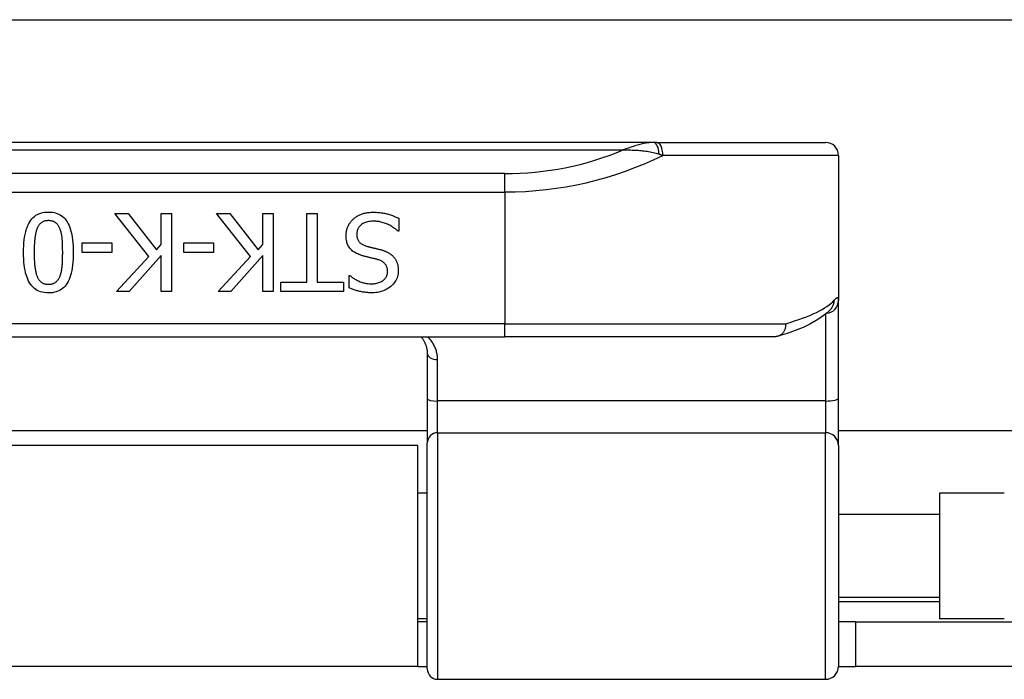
# Model space of a CAD drawing. Header units: inches. Extents: x 12 to 399, y 35 to 190.
# Tile 140 of 256: x 91.72 to 93.22, y 96.23 to 97.23. Entities that reach past the tile are written whole.
import ezdxf

# ---------------------------------------------------------------- set-up
doc = ezdxf.new("R2010")
doc.units = ezdxf.units.IN
doc.header["$MEASUREMENT"] = 0
doc.layers.add('Visible Edges(ANSI)', color=7, linetype='Continuous', lineweight=25)
doc.layers.add('Visible Tangent Edges(ANSI)', color=7, linetype='Continuous', lineweight=25)

msp = doc.modelspace()

# ---------------------------------------------------------------- linework, layer by layer
at = {"layer": 'Visible Edges(ANSI)'}
for p, q in [((55.0918, 97.2322), (95.0278, 97.2322)), ((92.6853, 97.0457), (90.7374, 97.0457)), ((92.6899, 97.0457), (92.6853, 97.0457)), ((92.6899, 97.0457), (92.9466, 97.0457)), ((92.9662, 97.026), (92.9662, 96.8053)), ((91.9181, 96.8721), (91.8663, 96.9374)), ((91.8663, 96.9374), (91.8867, 96.9374)), ((91.8867, 96.9374), (91.9299, 96.8825)), ((91.9368, 96.8903), (91.9368, 96.9374)), ((91.9368, 96.9374), (91.9525, 96.9374)), ((91.9525, 96.9374), (91.9525, 96.8193)), ((92.0726, 96.8721), (92.0208, 96.9374)), ((92.0208, 96.9374), (92.0412, 96.9374)), ((92.0412, 96.9374), (92.0844, 96.8825)), ((92.0913, 96.8903), (92.0913, 96.9374)), ((92.0913, 96.9374), (92.1069, 96.9374)), ((92.1069, 96.9374), (92.1069, 96.8193)), ((92.1585, 96.9374), (92.1742, 96.9374)), ((92.1585, 96.8333), (92.1585, 96.9374)), ((92.1742, 96.9374), (92.1742, 96.8333)), ((92.2981, 96.9304), (92.2981, 96.9106)), ((92.2981, 96.9106), (92.2969, 96.9106)), ((91.817, 96.8786), (91.817, 96.8929)), ((91.817, 96.8929), (91.8617, 96.8929)), ((91.8617, 96.8929), (91.8617, 96.8786)), ((91.9299, 96.8825), (91.9368, 96.8903)), ((91.9715, 96.8786), (91.9715, 96.8929)), ((91.9715, 96.8929), (92.0162, 96.8929)), ((92.0162, 96.8929), (92.0162, 96.8786)), ((92.0844, 96.8825), (92.0913, 96.8903)), ((91.8617, 96.8786), (91.817, 96.8786)), ((91.8692, 96.8193), (91.9181, 96.8721)), ((91.9368, 96.8736), (91.8883, 96.8193)), ((91.9368, 96.8193), (91.9368, 96.8736)), ((92.0162, 96.8786), (91.9715, 96.8786)), ((92.0237, 96.8193), (92.0726, 96.8721)), ((92.0913, 96.8736), (92.0428, 96.8193)), ((92.0913, 96.8193), (92.0913, 96.8736)), ((92.2224, 96.8249), (92.2224, 96.8436)), ((92.2224, 96.8436), (92.2235, 96.8436)), ((92.1189, 96.8193), (92.1189, 96.8333)), ((92.1189, 96.8333), (92.1585, 96.8333)), ((92.1742, 96.8333), (92.2139, 96.8333)), ((92.2139, 96.8333), (92.2139, 96.8193)), ((91.8883, 96.8193), (91.8692, 96.8193)), ((91.9525, 96.8193), (91.9368, 96.8193)), ((92.0428, 96.8193), (92.0237, 96.8193)), ((92.1069, 96.8193), (92.0913, 96.8193)), ((92.2139, 96.8193), (92.1189, 96.8193)), ((92.9662, 96.6571), (92.9662, 96.8053)), ((92.9557, 96.7936), (92.9554, 96.7933)), ((90.9633, 96.7504), (92.4593, 96.7504)), ((92.8703, 96.7504), (92.4593, 96.7504)), ((92.3412, 96.7247), (92.3412, 96.6562)), ((92.3412, 96.6562), (92.3412, 96.5887)), ((92.9662, 96.5848), (92.9662, 96.6571)), ((92.3412, 96.6072), (91.0814, 96.6072)), ((95.0278, 96.6072), (92.9662, 96.6072)), ((92.3412, 96.2455), (92.3412, 96.5887)), ((92.3268, 96.5852), (91.0958, 96.5852)), ((92.3268, 96.2492), (92.3268, 96.5852)), ((92.9662, 96.5848), (92.9662, 96.2494)), ((92.3412, 96.5127), (92.3268, 96.5127)), ((93.1198, 96.5127), (93.1198, 96.3217)), ((93.2182, 96.5127), (93.1198, 96.5127)), ((93.1198, 96.4802), (92.9662, 96.4802)), ((93.1198, 96.3542), (92.9662, 96.3542)), ((92.3412, 96.3217), (92.3268, 96.3217)), ((93.2182, 96.3217), (93.1198, 96.3217)), ((92.3412, 96.3172), (92.3268, 96.3172)), ((92.9923, 96.3172), (92.9662, 96.3172)), ((92.9923, 96.3172), (93.3043, 96.3172)), ((92.9923, 96.3172), (92.9923, 96.2492)), ((92.3268, 96.2492), (91.0958, 96.2492)), ((92.3268, 96.2492), (92.3412, 96.2492)), ((92.9662, 96.2492), (92.9923, 96.2492)), ((93.3043, 96.2492), (92.9923, 96.2492)), ((92.357, 96.2297), (92.9466, 96.2297))]:
    msp.add_line(p, q, dxfattribs=at)
at = {"layer": 'Visible Edges(ANSI)', "flags": 128}
for points in [[(91.7278, 96.8784), (91.7279, 96.8836), (91.7281, 96.8885), (91.7284, 96.8932), (91.7289, 96.8977), (91.7294, 96.9019), (91.7301, 96.9059), (91.731, 96.9097), (91.7319, 96.9132), (91.733, 96.9165), (91.7342, 96.9196), (91.7356, 96.9224), (91.7371, 96.925), (91.7387, 96.9274), (91.7404, 96.9296), (91.7423, 96.9316), (91.7443, 96.9333), (91.7465, 96.9349), (91.7488, 96.9362), (91.7512, 96.9373), (91.7538, 96.9383), (91.7565, 96.939), (91.7594, 96.9395), (91.7624, 96.9398), (91.7655, 96.9399)], [(91.7655, 96.9399), (91.7687, 96.9398), (91.7718, 96.9395), (91.7747, 96.939), (91.7774, 96.9382), (91.78, 96.9373), (91.7825, 96.9361), (91.7848, 96.9348), (91.787, 96.9332), (91.789, 96.9314), (91.7909, 96.9294), (91.7926, 96.9272), (91.7942, 96.9248), (91.7957, 96.9221), (91.797, 96.9193), (91.7982, 96.9162), (91.7993, 96.9129), (91.8002, 96.9093), (91.8011, 96.9056), (91.8018, 96.9016), (91.8023, 96.8974), (91.8028, 96.893), (91.8031, 96.8884), (91.8033, 96.8836), (91.8033, 96.8785)], [(92.2285, 96.9288), (92.2295, 96.9297), (92.2304, 96.9305), (92.2314, 96.9313), (92.2324, 96.932), (92.2335, 96.9327), (92.2345, 96.9334), (92.2356, 96.934), (92.2367, 96.9347), (92.2378, 96.9352), (92.239, 96.9358), (92.2401, 96.9363), (92.2413, 96.9368), (92.2426, 96.9372), (92.2438, 96.9376), (92.2451, 96.938), (92.2465, 96.9383), (92.2479, 96.9386), (92.2494, 96.9388), (92.2509, 96.9391), (92.2525, 96.9392), (92.2541, 96.9394), (92.2558, 96.9395), (92.2575, 96.9395), (92.2593, 96.9395)], [(92.2593, 96.9395), (92.2614, 96.9395), (92.2635, 96.9395), (92.2655, 96.9394), (92.2674, 96.9392), (92.2693, 96.9391), (92.2712, 96.9389), (92.273, 96.9386), (92.2747, 96.9384), (92.2764, 96.938), (92.278, 96.9377), (92.2796, 96.9373), (92.2811, 96.9369), (92.2826, 96.9364), (92.2841, 96.9359), (92.2856, 96.9355), (92.287, 96.9349), (92.2885, 96.9344), (92.2899, 96.9339), (92.2913, 96.9333), (92.2927, 96.9328), (92.2941, 96.9322), (92.2954, 96.9316), (92.2968, 96.931), (92.2981, 96.9304)], [(91.7655, 96.9268), (91.7645, 96.9268), (91.7634, 96.9267), (91.7624, 96.9266), (91.7615, 96.9265), (91.7605, 96.9263), (91.7596, 96.926), (91.7587, 96.9258), (91.7579, 96.9254), (91.757, 96.9251), (91.7563, 96.9247), (91.7555, 96.9242), (91.7548, 96.9237), (91.7541, 96.9232), (91.7534, 96.9226), (91.7528, 96.922), (91.7521, 96.9213), (91.7515, 96.9206), (91.751, 96.9198), (91.7504, 96.919), (91.7499, 96.9182), (91.7494, 96.9173), (91.749, 96.9164), (91.7485, 96.9154), (91.7481, 96.9144)], [(91.7832, 96.9141), (91.7829, 96.9151), (91.7824, 96.916), (91.782, 96.917), (91.7815, 96.9179), (91.781, 96.9187), (91.7805, 96.9195), (91.7799, 96.9203), (91.7793, 96.921), (91.7787, 96.9217), (91.7781, 96.9223), (91.7774, 96.9229), (91.7767, 96.9235), (91.776, 96.924), (91.7752, 96.9245), (91.7744, 96.925), (91.7736, 96.9253), (91.7727, 96.9257), (91.7718, 96.926), (91.7708, 96.9262), (91.7698, 96.9264), (91.7688, 96.9266), (91.7678, 96.9267), (91.7667, 96.9268), (91.7655, 96.9268)], [(92.2178, 96.9037), (92.2178, 96.9049), (92.2179, 96.9061), (92.218, 96.9072), (92.2181, 96.9084), (92.2183, 96.9095), (92.2185, 96.9107), (92.2187, 96.9118), (92.219, 96.9129), (92.2194, 96.9141), (92.2197, 96.9152), (92.2202, 96.9163), (92.2206, 96.9174), (92.2211, 96.9185), (92.2216, 96.9196), (92.2222, 96.9207), (92.2227, 96.9217), (92.2234, 96.9227), (92.224, 96.9236), (92.2247, 96.9246), (92.2254, 96.9255), (92.2261, 96.9264), (92.2269, 96.9272), (92.2277, 96.928), (92.2285, 96.9288)], [(92.2605, 96.926), (92.2583, 96.9259), (92.2563, 96.9258), (92.2544, 96.9256), (92.2525, 96.9254), (92.2507, 96.925), (92.249, 96.9246), (92.2475, 96.9241), (92.2459, 96.9235), (92.2445, 96.9229), (92.2432, 96.9222), (92.242, 96.9214), (92.2408, 96.9205), (92.2397, 96.9196), (92.2388, 96.9186), (92.2379, 96.9176), (92.2371, 96.9166), (92.2364, 96.9154), (92.2358, 96.9143), (92.2353, 96.913), (92.2349, 96.9118), (92.2346, 96.9105), (92.2343, 96.9091), (92.2342, 96.9077), (92.2342, 96.9062)], [(92.2969, 96.9106), (92.2956, 96.9118), (92.2943, 96.913), (92.2929, 96.9141), (92.2915, 96.9151), (92.2901, 96.9161), (92.2887, 96.9171), (92.2872, 96.918), (92.2857, 96.9189), (92.2842, 96.9197), (92.2826, 96.9205), (92.281, 96.9212), (92.2794, 96.9219), (92.2777, 96.9226), (92.2761, 96.9232), (92.2745, 96.9237), (92.2729, 96.9242), (92.2713, 96.9246), (92.2697, 96.9249), (92.2682, 96.9253), (92.2666, 96.9255), (92.2651, 96.9257), (92.2635, 96.9258), (92.262, 96.9259), (92.2605, 96.926)], [(91.7481, 96.9144), (91.7477, 96.9134), (91.7474, 96.9123), (91.7471, 96.9113), (91.7467, 96.9101), (91.7464, 96.909), (91.7462, 96.9077), (91.7459, 96.9065), (91.7457, 96.9052), (91.7454, 96.9038), (91.7452, 96.9024), (91.745, 96.901), (91.7449, 96.8995), (91.7447, 96.898), (91.7446, 96.8964), (91.7444, 96.8948), (91.7443, 96.8932), (91.7442, 96.8915), (91.7441, 96.8897), (91.7441, 96.888), (91.744, 96.8861), (91.744, 96.8843), (91.7439, 96.8823), (91.7439, 96.8804), (91.7439, 96.8784)], [(91.7873, 96.8785), (91.7873, 96.8805), (91.7872, 96.8825), (91.7872, 96.8844), (91.7872, 96.8863), (91.7871, 96.8881), (91.7871, 96.8899), (91.787, 96.8916), (91.7869, 96.8932), (91.7868, 96.8948), (91.7867, 96.8964), (91.7866, 96.8978), (91.7865, 96.8992), (91.7864, 96.9006), (91.7862, 96.902), (91.786, 96.9033), (91.7858, 96.9046), (91.7856, 96.9059), (91.7853, 96.9071), (91.785, 96.9083), (91.7847, 96.9095), (91.7844, 96.9107), (91.784, 96.9119), (91.7836, 96.913), (91.7832, 96.9141)], [(92.2412, 96.874), (92.2393, 96.8746), (92.2374, 96.8753), (92.2356, 96.8761), (92.2339, 96.8769), (92.2322, 96.8777), (92.2307, 96.8787), (92.2293, 96.8796), (92.2279, 96.8806), (92.2267, 96.8817), (92.2255, 96.8828), (92.2244, 96.884), (92.2234, 96.8852), (92.2225, 96.8865), (92.2217, 96.8878), (92.221, 96.8892), (92.2203, 96.8906), (92.2197, 96.8921), (92.2192, 96.8936), (92.2188, 96.8952), (92.2184, 96.8968), (92.2181, 96.8985), (92.2179, 96.9002), (92.2178, 96.9019), (92.2178, 96.9037)], [(92.2342, 96.9062), (92.2342, 96.9051), (92.2342, 96.9039), (92.2344, 96.9029), (92.2345, 96.9018), (92.2348, 96.9008), (92.235, 96.8998), (92.2353, 96.8989), (92.2357, 96.898), (92.2361, 96.8971), (92.2366, 96.8963), (92.2371, 96.8955), (92.2376, 96.8947), (92.2383, 96.894), (92.2389, 96.8933), (92.2396, 96.8927), (92.2404, 96.8921), (92.2413, 96.8915), (92.2422, 96.8909), (92.2431, 96.8904), (92.2441, 96.8899), (92.2452, 96.8894), (92.2463, 96.8889), (92.2475, 96.8885), (92.2487, 96.8881)], [(92.2487, 96.8881), (92.2496, 96.8879), (92.2505, 96.8876), (92.2514, 96.8874), (92.2522, 96.8872), (92.2531, 96.887), (92.2539, 96.8867), (92.2548, 96.8865), (92.2556, 96.8863), (92.2564, 96.8861), (92.2572, 96.8859), (92.2579, 96.8857), (92.2587, 96.8856), (92.2595, 96.8854), (92.2603, 96.8852), (92.2611, 96.885), (92.262, 96.8848), (92.2629, 96.8846), (92.2638, 96.8843), (92.2648, 96.8841), (92.2658, 96.8839), (92.2668, 96.8836), (92.2678, 96.8833), (92.2689, 96.8831), (92.27, 96.8828)], [(91.7655, 96.8169), (91.7624, 96.817), (91.7593, 96.8174), (91.7565, 96.8179), (91.7537, 96.8186), (91.7511, 96.8196), (91.7487, 96.8208), (91.7464, 96.8221), (91.7442, 96.8237), (91.7422, 96.8255), (91.7403, 96.8276), (91.7386, 96.8298), (91.737, 96.8322), (91.7355, 96.8349), (91.7342, 96.8378), (91.733, 96.8409), (91.7319, 96.8442), (91.7309, 96.8477), (91.7301, 96.8514), (91.7294, 96.8554), (91.7288, 96.8596), (91.7284, 96.8639), (91.7281, 96.8685), (91.7279, 96.8734), (91.7278, 96.8784)], [(91.7439, 96.8784), (91.7439, 96.8764), (91.7439, 96.8744), (91.744, 96.8725), (91.744, 96.8706), (91.7441, 96.8688), (91.7441, 96.867), (91.7442, 96.8653), (91.7443, 96.8636), (91.7444, 96.862), (91.7446, 96.8603), (91.7447, 96.8588), (91.7449, 96.8573), (91.745, 96.8558), (91.7452, 96.8544), (91.7454, 96.853), (91.7457, 96.8516), (91.7459, 96.8503), (91.7462, 96.8491), (91.7465, 96.8478), (91.7468, 96.8466), (91.7471, 96.8455), (91.7475, 96.8444), (91.7478, 96.8433), (91.7482, 96.8423)], [(91.8033, 96.8785), (91.8033, 96.8733), (91.8031, 96.8683), (91.8028, 96.8636), (91.8023, 96.8591), (91.8017, 96.8548), (91.801, 96.8508), (91.8002, 96.847), (91.7992, 96.8435), (91.7982, 96.8402), (91.7969, 96.8371), (91.7956, 96.8343), (91.7941, 96.8317), (91.7925, 96.8294), (91.7908, 96.8272), (91.7889, 96.8253), (91.7868, 96.8235), (91.7847, 96.822), (91.7823, 96.8206), (91.7799, 96.8195), (91.7773, 96.8186), (91.7746, 96.8179), (91.7717, 96.8173), (91.7687, 96.817), (91.7655, 96.8169)], [(91.7832, 96.8425), (91.7835, 96.8435), (91.7839, 96.8446), (91.7843, 96.8457), (91.7846, 96.8469), (91.7849, 96.8481), (91.7852, 96.8493), (91.7854, 96.8506), (91.7857, 96.8519), (91.7859, 96.8533), (91.7861, 96.8547), (91.7863, 96.8562), (91.7864, 96.8577), (91.7865, 96.8593), (91.7867, 96.8608), (91.7868, 96.8625), (91.7869, 96.8641), (91.787, 96.8658), (91.7871, 96.8675), (91.7871, 96.8692), (91.7872, 96.871), (91.7872, 96.8728), (91.7872, 96.8747), (91.7873, 96.8766), (91.7873, 96.8785)], [(92.2655, 96.8678), (92.2646, 96.868), (92.2637, 96.8682), (92.2628, 96.8685), (92.2619, 96.8687), (92.2609, 96.8689), (92.2599, 96.8692), (92.2589, 96.8695), (92.2578, 96.8697), (92.2567, 96.87), (92.2556, 96.8703), (92.2544, 96.8705), (92.2532, 96.8708), (92.2521, 96.8711), (92.2509, 96.8714), (92.2498, 96.8717), (92.2487, 96.8719), (92.2476, 96.8722), (92.2466, 96.8725), (92.2456, 96.8727), (92.2447, 96.873), (92.2438, 96.8732), (92.2429, 96.8735), (92.242, 96.8737), (92.2412, 96.874)], [(92.27, 96.8828), (92.2711, 96.8825), (92.2721, 96.8822), (92.273, 96.8819), (92.274, 96.8816), (92.2749, 96.8813), (92.2758, 96.881), (92.2768, 96.8806), (92.2776, 96.8803), (92.2785, 96.8799), (92.2794, 96.8795), (92.2802, 96.8791), (92.281, 96.8787), (92.2818, 96.8783), (92.2826, 96.8779), (92.2834, 96.8774), (92.2841, 96.8769), (92.2848, 96.8764), (92.2856, 96.8759), (92.2863, 96.8754), (92.287, 96.8748), (92.2876, 96.8742), (92.2883, 96.8736), (92.2889, 96.873), (92.2896, 96.8724)], [(92.2896, 96.8724), (92.2902, 96.8717), (92.2907, 96.871), (92.2913, 96.8703), (92.2918, 96.8696), (92.2923, 96.8688), (92.2928, 96.8681), (92.2933, 96.8673), (92.2937, 96.8665), (92.2941, 96.8657), (92.2945, 96.8649), (92.2949, 96.864), (92.2952, 96.8632), (92.2955, 96.8623), (92.2958, 96.8614), (92.2961, 96.8604), (92.2963, 96.8595), (92.2965, 96.8585), (92.2967, 96.8575), (92.2969, 96.8565), (92.297, 96.8554), (92.2971, 96.8544), (92.2972, 96.8533), (92.2972, 96.8521), (92.2972, 96.851)], [(92.2809, 96.8494), (92.2808, 96.8506), (92.2807, 96.8518), (92.2806, 96.8529), (92.2804, 96.854), (92.2802, 96.8551), (92.2799, 96.8561), (92.2795, 96.8571), (92.2791, 96.858), (92.2786, 96.8589), (92.2781, 96.8597), (92.2775, 96.8605), (92.2769, 96.8613), (92.2762, 96.862), (92.2755, 96.8627), (92.2747, 96.8634), (92.2739, 96.864), (92.273, 96.8646), (92.272, 96.8651), (92.2711, 96.8657), (92.27, 96.8661), (92.269, 96.8666), (92.2678, 96.867), (92.2667, 96.8674), (92.2655, 96.8678)], [(91.7482, 96.8423), (91.7486, 96.8413), (91.7491, 96.8404), (91.7495, 96.8395), (91.75, 96.8386), (91.7505, 96.8378), (91.7511, 96.837), (91.7516, 96.8363), (91.7522, 96.8356), (91.7528, 96.8349), (91.7534, 96.8343), (91.7541, 96.8337), (91.7548, 96.8332), (91.7555, 96.8327), (91.7562, 96.8322), (91.757, 96.8318), (91.7578, 96.8314), (91.7587, 96.8311), (91.7595, 96.8308), (91.7605, 96.8306), (91.7614, 96.8304), (91.7624, 96.8302), (91.7634, 96.8301), (91.7645, 96.8301), (91.7655, 96.83)], [(91.7655, 96.83), (91.7666, 96.8301), (91.7677, 96.8301), (91.7687, 96.8302), (91.7697, 96.8304), (91.7706, 96.8306), (91.7716, 96.8308), (91.7724, 96.8311), (91.7733, 96.8314), (91.7741, 96.8318), (91.7749, 96.8322), (91.7757, 96.8327), (91.7764, 96.8332), (91.7771, 96.8337), (91.7778, 96.8343), (91.7784, 96.8349), (91.779, 96.8356), (91.7796, 96.8363), (91.7802, 96.837), (91.7808, 96.8378), (91.7813, 96.8387), (91.7818, 96.8396), (91.7823, 96.8405), (91.7827, 96.8415), (91.7832, 96.8425)], [(92.2235, 96.8436), (92.2245, 96.8428), (92.2255, 96.842), (92.2265, 96.8411), (92.2276, 96.8403), (92.2288, 96.8396), (92.23, 96.8388), (92.2312, 96.8381), (92.2325, 96.8373), (92.2338, 96.8366), (92.2351, 96.836), (92.2365, 96.8353), (92.238, 96.8346), (92.2395, 96.834), (92.2409, 96.8335), (92.2424, 96.833), (92.2439, 96.8325), (92.2455, 96.8321), (92.247, 96.8318), (92.2485, 96.8315), (92.2501, 96.8312), (92.2517, 96.8311), (92.2533, 96.8309), (92.2548, 96.8308), (92.2565, 96.8308)], [(92.2565, 96.8308), (92.2582, 96.8308), (92.26, 96.831), (92.2616, 96.8311), (92.2633, 96.8314), (92.2648, 96.8317), (92.2663, 96.8321), (92.2678, 96.8326), (92.2692, 96.8331), (92.2705, 96.8337), (92.2717, 96.8344), (92.273, 96.8351), (92.2741, 96.8359), (92.2752, 96.8368), (92.2762, 96.8377), (92.2771, 96.8387), (92.2779, 96.8397), (92.2786, 96.8408), (92.2792, 96.8419), (92.2797, 96.843), (92.2801, 96.8442), (92.2804, 96.8454), (92.2807, 96.8467), (92.2808, 96.848), (92.2809, 96.8494)], [(92.2972, 96.851), (92.2971, 96.8486), (92.2969, 96.8464), (92.2965, 96.8441), (92.296, 96.842), (92.2953, 96.8399), (92.2944, 96.8378), (92.2934, 96.8358), (92.2922, 96.8339), (92.2909, 96.8321), (92.2895, 96.8303), (92.2878, 96.8286), (92.286, 96.8269), (92.2841, 96.8254), (92.2821, 96.824), (92.28, 96.8227), (92.2779, 96.8215), (92.2756, 96.8205), (92.2733, 96.8197), (92.2709, 96.8189), (92.2684, 96.8183), (92.2658, 96.8178), (92.2631, 96.8175), (92.2604, 96.8173), (92.2575, 96.8172)], [(92.2575, 96.8172), (92.2559, 96.8172), (92.2542, 96.8173), (92.2526, 96.8173), (92.251, 96.8174), (92.2494, 96.8176), (92.2478, 96.8177), (92.2463, 96.8179), (92.2447, 96.8181), (92.2432, 96.8183), (92.2417, 96.8186), (92.2402, 96.8189), (92.2387, 96.8192), (92.2373, 96.8195), (92.2358, 96.8199), (92.2344, 96.8203), (92.233, 96.8207), (92.2316, 96.8211), (92.2303, 96.8216), (92.2289, 96.8221), (92.2276, 96.8226), (92.2262, 96.8231), (92.2249, 96.8237), (92.2236, 96.8243), (92.2224, 96.8249)], [(92.9554, 96.7933), (92.9488, 96.7865), (92.9411, 96.7804), (92.9325, 96.7748), (92.9229, 96.7696), (92.9123, 96.7646), (92.9006, 96.7599), (92.888, 96.7554), (92.8742, 96.751)], [(92.886, 96.7701), (92.886, 96.7688), (92.8859, 96.7675), (92.8858, 96.7663), (92.8856, 96.765), (92.8854, 96.7638), (92.885, 96.7626), (92.8846, 96.7614), (92.8842, 96.7603), (92.8837, 96.7592), (92.8831, 96.7581), (92.8824, 96.7571), (92.8817, 96.7562), (92.881, 96.7553), (92.8802, 96.7545), (92.8793, 96.7538), (92.8784, 96.7531), (92.8775, 96.7525), (92.8765, 96.7519), (92.8755, 96.7515), (92.8745, 96.7511), (92.8735, 96.7508), (92.8724, 96.7506), (92.8713, 96.7505), (92.8703, 96.7504)], [(92.3316, 96.7504), (92.3324, 96.7496), (92.3331, 96.7487), (92.3338, 96.7478), (92.3344, 96.7468), (92.335, 96.7459), (92.3356, 96.7449), (92.3362, 96.7439), (92.3367, 96.7429), (92.3373, 96.7419), (92.3377, 96.7409), (92.3382, 96.7398), (92.3386, 96.7387), (92.339, 96.7377), (92.3394, 96.7365), (92.3397, 96.7354), (92.34, 96.7343), (92.3403, 96.7331), (92.3406, 96.7319), (92.3408, 96.7308), (92.3409, 96.7296), (92.3411, 96.7284), (92.3412, 96.7271), (92.3412, 96.7259), (92.3412, 96.7247)]]:
    msp.add_lwpolyline(points, dxfattribs=at)
at = {"layer": 'Visible Edges(ANSI)'}
for centre, radius, start, end in [((92.9466, 97.026), 0.0197, 0, 90), ((92.357, 96.2455), 0.0157, 180, 270), ((92.9466, 96.2494), 0.0197, 270, 0)]:
    msp.add_arc(centre, radius, start, end, dxfattribs=at)
at = {"layer": 'Visible Tangent Edges(ANSI)'}
for p, q in [((90.7834, 97.0342), (92.6392, 97.0342)), ((92.9662, 97.026), (92.6993, 97.026)), ((92.4593, 96.9982), (90.9633, 96.9982)), ((92.4593, 96.9703), (92.4593, 96.9982)), ((90.9633, 96.9703), (92.4593, 96.9703)), ((92.4593, 96.9703), (92.4593, 96.7701)), ((92.9466, 96.7846), (92.9466, 96.6527)), ((92.4593, 96.7701), (90.9633, 96.7701)), ((92.4593, 96.7504), (92.4593, 96.7701)), ((92.4593, 96.7701), (92.886, 96.7701)), ((92.357, 96.6527), (92.357, 96.7155)), ((92.357, 96.6044), (92.357, 96.6527)), ((92.9466, 96.6527), (92.357, 96.6527)), ((92.9466, 96.6527), (92.9466, 96.6044)), ((92.357, 96.6044), (92.357, 96.2297)), ((92.357, 96.6044), (92.9466, 96.6044)), ((92.9466, 96.2297), (92.9466, 96.6044)), ((92.9662, 96.3482), (93.1198, 96.3482))]:
    msp.add_line(p, q, dxfattribs=at)
at = {"layer": 'Visible Tangent Edges(ANSI)', "flags": 128}
for points in [[(92.6853, 97.0457), (92.6834, 97.0457), (92.6816, 97.0456), (92.6797, 97.0454), (92.6779, 97.0452), (92.676, 97.045), (92.6741, 97.0446), (92.6722, 97.0443), (92.6703, 97.0439), (92.6684, 97.0435), (92.6665, 97.043), (92.6645, 97.0425), (92.6626, 97.042), (92.6607, 97.0415), (92.6587, 97.0409), (92.6568, 97.0403), (92.6548, 97.0397), (92.6529, 97.0391), (92.6509, 97.0384), (92.649, 97.0378), (92.647, 97.0371), (92.6451, 97.0364), (92.6431, 97.0357), (92.6412, 97.0349), (92.6392, 97.0342)], [(92.6392, 97.0342), (92.6415, 97.0342), (92.6437, 97.0342), (92.6459, 97.0342), (92.6482, 97.0342), (92.6504, 97.0342), (92.6527, 97.0341), (92.655, 97.0341), (92.6572, 97.034), (92.6595, 97.0338), (92.6618, 97.0337), (92.6641, 97.0335), (92.6663, 97.0333), (92.6686, 97.0331), (92.6709, 97.0328), (92.6732, 97.0325), (92.6755, 97.0322), (92.6777, 97.0318), (92.68, 97.0314), (92.6823, 97.031), (92.6846, 97.0305), (92.6868, 97.0299), (92.6891, 97.0293), (92.6913, 97.0287), (92.6936, 97.028)], [(92.6936, 97.028), (92.6938, 97.0279), (92.6941, 97.0278), (92.6943, 97.0277), (92.6945, 97.0276), (92.6948, 97.0276), (92.695, 97.0275), (92.6953, 97.0274), (92.6955, 97.0273), (92.6957, 97.0272), (92.696, 97.0272), (92.6962, 97.0271), (92.6964, 97.027), (92.6967, 97.0269), (92.6969, 97.0268), (92.6971, 97.0268), (92.6974, 97.0267), (92.6976, 97.0266), (92.6979, 97.0265), (92.6981, 97.0264), (92.6983, 97.0263), (92.6986, 97.0263), (92.6988, 97.0262), (92.699, 97.0261), (92.6993, 97.026)], [(92.9662, 96.8053), (92.9662, 96.8059), (92.9662, 96.8065), (92.9661, 96.807), (92.9661, 96.8075), (92.966, 96.808), (92.9658, 96.8083), (92.9657, 96.8087), (92.9655, 96.8089), (92.9653, 96.8092), (92.9651, 96.8093), (92.9649, 96.8094), (92.9646, 96.8095), (92.9643, 96.8095), (92.964, 96.8094), (92.9637, 96.8093), (92.9633, 96.8091), (92.963, 96.8089), (92.9626, 96.8087), (92.9621, 96.8083), (92.9617, 96.8079), (92.9612, 96.8075), (92.9607, 96.807), (92.9602, 96.8065), (92.9597, 96.8059)], [(92.357, 96.7155), (92.357, 96.7172), (92.3569, 96.7189), (92.3567, 96.7206), (92.3565, 96.7222), (92.3562, 96.7239), (92.3559, 96.7255), (92.3555, 96.7271), (92.3551, 96.7287), (92.3546, 96.7302), (92.3541, 96.7318), (92.3535, 96.7333), (92.3528, 96.7348), (92.3522, 96.7362), (92.3514, 96.7376), (92.3507, 96.739), (92.3499, 96.7404), (92.349, 96.7418), (92.3481, 96.7431), (92.3471, 96.7444), (92.3462, 96.7456), (92.3451, 96.7469), (92.344, 96.7481), (92.3429, 96.7493), (92.3418, 96.7504)]]:
    msp.add_lwpolyline(points, dxfattribs=at)
at = {"layer": 'Visible Tangent Edges(ANSI)'}
msp.add_arc((92.4593, 97.4657), 0.4675, 270, 292.6293, dxfattribs=at)
for centre, major_axis, ratio, start_param, end_param in [((92.6853, 97.026), (0, 0.0197), 0.424063, 4.811348, 6.283185), ((92.6899, 97.026), (0, 0.0197), 0.473287, 4.712389, 6.283185), ((92.4593, 97.4379), (0.5069, 0), 0.92233, 4.712389, 5.205407), ((92.4593, 96.821), (-0.5069, 0), 0.185803, 2.571119, 2.980904), ((92.9466, 96.8053), (0.0197, 0), 0.97851, 4.801402, 6.283185), ((92.9403, 96.8059), (0.0151, -0.0126), 0.969622, 0, 0.712995), ((92.357, 96.7247), (-0.0157, 0), 0.580671, 0, 1.570796), ((92.357, 96.6562), (-0.0157, 0), 0.225879, 0, 1.570796), ((92.9466, 96.6571), (0.0197, 0), 0.225879, 4.712389, 6.283185), ((92.357, 96.5887), (-0.0157, 0), 0.998608, 4.712389, 6.283185), ((92.9466, 96.5848), (0.0197, 0), 0.998608, 0, 1.570796)]:
    msp.add_ellipse(centre, major_axis=major_axis, ratio=ratio, start_param=start_param, end_param=end_param, dxfattribs=at)

doc.saveas('drawing.dxf')
